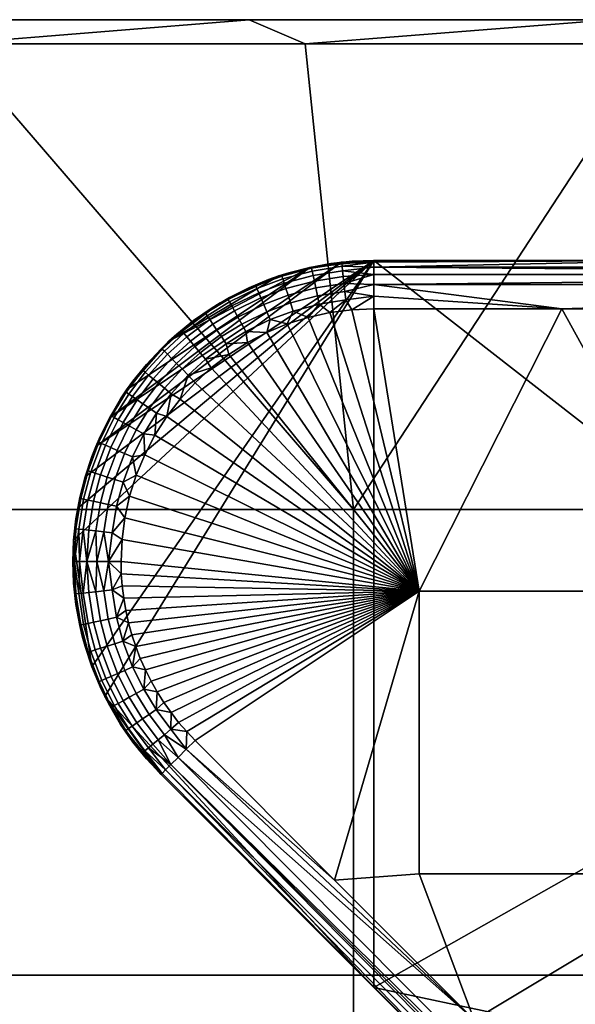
# Model space of a CAD drawing. Header units: millimetres. Extents: x -351 to 349, y -153 to 197.
# Tile 255 of 256: x 214 to 237, y 157 to 197. Entities that reach past the tile are written whole.
import ezdxf

# ---------------------------------------------------------------- set-up
doc = ezdxf.new("R2010")
doc.units = ezdxf.units.MM
doc.header["$MEASUREMENT"] = 0
doc.layers.add('Predefinito', color=7, linetype='Continuous')

msp = doc.modelspace()

# ---------------------------------------------------------------- meshes
at = {"layer": 'Predefinito'}
mesh = msp.add_polyface(dxfattribs=at)
corners = [(208.775, 197.46, 996), (223.775, 197.46, 1004), (223.775, 197.46, 996), (238.775, 197.46, 1004), (238.775, 197.46, 996), (253.775, 197.46, 1004), (253.775, 197.46, 996), (268.775, 197.46, 1004), (268.775, 197.46, 996), (283.775, 197.46, 1004), (208.775, 197.46, 1004), (228.118, 177.126, 1005), (208.175, 177.126, 1005), (208.175, 157.793, 1005), (228.118, 157.793, 1005), (248.061, 177.126, 1005), (248.061, 157.793, 1005), (268.004, 177.126, 1005), (268.004, 157.793, 1005), (287.946, 177.126, 1005), (287.946, 157.793, 1005), (284.775, 196.46, 1005), (270.108, 196.46, 1005), (255.442, 196.46, 1005), (240.775, 196.46, 1005), (226.108, 196.46, 1005), (211.442, 196.46, 1005), (228.118, 177.126, 995), (228.118, 157.793, 995), (208.175, 157.793, 995), (208.175, 177.126, 995), (248.061, 177.126, 995), (248.061, 157.793, 995), (268.004, 177.126, 995), (268.004, 157.793, 995), (284.775, 196.46, 995), (270.108, 196.46, 995), (255.442, 196.46, 995), (240.775, 196.46, 995), (226.108, 196.46, 995), (211.442, 196.46, 995), (208.775, 197.46, 996), (223.775, 197.46, 996), (211.442, 196.46, 995), (238.775, 197.46, 996), (226.108, 196.46, 995), (253.775, 197.46, 996), (240.775, 196.46, 995), (268.775, 197.46, 996), (255.442, 196.46, 995), (283.775, 197.46, 996), (270.108, 196.46, 995), (283.775, 197.46, 1004), (268.775, 197.46, 1004), (270.108, 196.46, 1005), (253.775, 197.46, 1004), (255.442, 196.46, 1005), (238.775, 197.46, 1004), (240.775, 196.46, 1005), (223.775, 197.46, 1004), (226.108, 196.46, 1005), (208.775, 197.46, 1004), (211.442, 196.46, 1005), (196.775, 196.46, 1005)]
mesh.append_faces([[corners[k] for k in face] for face in [(0, 1, 2, 2), (2, 3, 4, 4), (4, 5, 6, 6), (6, 7, 8, 8), (9, 8, 7, 7), (7, 6, 5, 5), (5, 4, 3, 3), (3, 2, 1, 1), (1, 0, 10, 10), (11, 12, 13, 14), (15, 11, 14, 16), (17, 15, 16, 18), (19, 17, 18, 20), (21, 22, 17, 17), (22, 23, 17, 17), (23, 24, 15, 15), (24, 25, 11, 11), (25, 26, 11, 11), (12, 11, 26, 26), (11, 15, 24, 24), (15, 17, 23, 23), (27, 28, 29, 30), (31, 32, 28, 27), (33, 34, 32, 31), (35, 33, 36, 36), (36, 33, 37, 37), (37, 31, 38, 38), (38, 27, 39, 39), (39, 27, 40, 40), (30, 40, 27, 27), (27, 38, 31, 31), (31, 37, 33, 33), (41, 42, 43, 43), (42, 44, 45, 45), (44, 46, 47, 47), (46, 48, 49, 49), (48, 50, 51, 51), (51, 49, 48, 48), (49, 47, 46, 46), (47, 45, 44, 44), (45, 43, 42, 42), (52, 53, 54, 54), (53, 55, 56, 56), (55, 57, 58, 58), (57, 59, 60, 60), (59, 61, 62, 62), (63, 62, 61, 61), (62, 60, 59, 59), (60, 58, 57, 57), (58, 56, 55, 55), (56, 54, 53, 53)]])
mesh = msp.add_polyface(dxfattribs=at)
corners = [(219.084, 180.434, 987.16), (219.637, 181.329, 987.16), (219.931, 181.128, 987.046), (219.396, 180.261, 987.046), (218.794, 180.594, 987.34), (219.363, 181.516, 987.34), (218.54, 180.736, 987.579), (219.123, 181.68, 987.579), (218.599, 179.448, 987.16), (218.926, 179.306, 987.046), (218.295, 179.58, 987.34), (218.027, 179.696, 987.579), (217.809, 179.79, 987.862), (218.332, 180.851, 987.862), (217.639, 179.864, 988.196), (218.169, 180.941, 988.196), (217.525, 179.913, 988.579), (218.061, 181.001, 988.579), (218.196, 178.371, 987.16), (218.535, 178.263, 987.046), (217.88, 178.471, 987.34), (217.602, 178.559, 987.579), (217.376, 178.631, 987.862), (217.92, 177.333, 987.16), (218.268, 177.258, 987.046), (217.596, 177.403, 987.34), (217.736, 176.198, 987.16), (218.09, 176.159, 987.046), (217.407, 176.234, 987.34), (220.352, 180.982, 987), (219.859, 180.21, 987), (219.436, 179.397, 987), (219.086, 178.551, 987), (218.81, 177.677, 987), (218.612, 176.783, 987), (218.493, 175.875, 987), (217.582, 180.152, 989), (217.982, 180.95, 989), (220.352, 180.982, 987), (230.844, 173.73, 987), (219.859, 180.21, 987), (219.436, 179.397, 987), (219.086, 178.551, 987), (218.81, 177.677, 987), (218.612, 176.783, 987), (228.953, 187.46, 995), (216.484, 175.852, 995), (217.241, 170.592, 995), (217.982, 180.95, 989), (217.582, 180.152, 989), (217.982, 180.95, 995)]
mesh.append_faces([[corners[k] for k in face] for face in [(0, 1, 2, 3), (4, 5, 1, 0), (6, 7, 5, 4), (8, 0, 3, 9), (10, 4, 0, 8), (11, 6, 4, 10), (12, 13, 6, 11), (14, 15, 13, 12), (16, 17, 15, 14), (18, 8, 9, 19), (20, 10, 8, 18), (21, 11, 10, 20), (22, 12, 11, 21), (23, 18, 19, 24), (25, 20, 18, 23), (26, 23, 24, 27), (28, 25, 23, 26), (29, 30, 2, 2), (30, 31, 3, 3), (31, 32, 9, 9), (32, 33, 19, 19), (33, 34, 24, 24), (34, 35, 27, 27), (36, 37, 17, 17), (3, 2, 30, 30), (9, 3, 31, 31), (17, 16, 36, 36), (19, 9, 32, 32), (24, 19, 33, 33), (27, 24, 34, 34), (38, 39, 40, 40), (40, 39, 41, 41), (41, 39, 42, 42), (42, 39, 43, 43), (43, 39, 44, 44), (45, 46, 47, 47), (48, 49, 50, 50)]])
mesh = msp.add_polyface(dxfattribs=at)
corners = [(222.272, 184.816, 987.579), (223.17, 185.369, 987.579), (223.311, 185.114, 987.34), (222.435, 184.575, 987.34), (222.139, 185.013, 987.862), (223.054, 185.576, 987.862), (222.034, 185.167, 988.196), (222.964, 185.739, 988.196), (221.964, 185.27, 988.579), (222.904, 185.848, 988.579), (221.735, 183.635, 987.16), (222.621, 184.301, 987.16), (222.821, 184.006, 987.046), (221.963, 183.361, 987.046), (221.523, 183.89, 987.34), (221.337, 184.113, 987.579), (221.185, 184.296, 987.862), (221.066, 184.439, 988.196), (220.987, 184.535, 988.579), (220.991, 182.958, 987.16), (221.243, 182.705, 987.046), (220.758, 183.192, 987.34), (220.552, 183.399, 987.579), (220.385, 183.567, 987.862), (222.93, 183.561, 987), (222.203, 183.003, 987), (221.528, 182.384, 987), (220.909, 181.709, 987), (220.767, 184.407, 989), (221.462, 184.967, 989), (222.195, 185.475, 989), (222.962, 185.931, 989), (220.536, 181.931, 987.046), (227.616, 187.388, 995), (226.296, 187.174, 995), (217.982, 180.95, 995), (222.574, 185.71, 995), (221.462, 184.967, 995), (220.435, 184.108, 995), (218.685, 182.089, 995), (217.404, 179.743, 995), (216.651, 177.179, 995), (216.484, 175.852, 995), (228.953, 187.46, 995), (225.005, 186.82, 995), (222.962, 185.931, 989), (222.195, 185.475, 989), (222.574, 185.71, 995), (221.462, 184.967, 989), (221.462, 184.967, 995), (220.767, 184.407, 989), (220.435, 184.108, 995)]
mesh.append_faces([[corners[k] for k in face] for face in [(0, 1, 2, 3), (4, 5, 1, 0), (6, 7, 5, 4), (8, 9, 7, 6), (10, 11, 12, 13), (14, 3, 11, 10), (15, 0, 3, 14), (16, 4, 0, 15), (17, 6, 4, 16), (18, 8, 6, 17), (19, 10, 13, 20), (21, 14, 10, 19), (22, 15, 14, 21), (23, 16, 15, 22), (24, 25, 13, 13), (25, 26, 20, 20), (26, 27, 20, 20), (28, 29, 18, 18), (29, 30, 8, 8), (30, 31, 9, 9), (9, 8, 30, 30), (13, 12, 24, 24), (8, 18, 29, 29), (20, 13, 25, 25), (32, 20, 27, 27), (33, 34, 35, 35), (36, 37, 38, 38), (39, 35, 34, 34), (35, 40, 33, 33), (41, 42, 43, 43), (34, 38, 39, 39), (38, 44, 36, 36), (45, 46, 47, 47), (46, 48, 49, 49), (48, 50, 49, 49), (51, 49, 50, 50), (49, 47, 46, 46)]])
mesh = msp.add_polyface(dxfattribs=at)
corners = [(225.497, 185.703, 987.16), (226.615, 186, 987.16), (226.689, 185.651, 987.046), (225.606, 185.363, 987.046), (224.51, 185.333, 987.16), (224.65, 185.006, 987.046), (224.38, 185.638, 987.34), (225.396, 186.018, 987.34), (223.472, 184.825, 987.16), (223.645, 184.513, 987.046), (223.311, 185.114, 987.34), (223.17, 185.369, 987.579), (224.265, 185.906, 987.579), (222.621, 184.301, 987.16), (222.821, 184.006, 987.046), (222.435, 184.575, 987.34), (227.129, 185.3, 987), (226.235, 185.102, 987), (225.361, 184.827, 987), (224.515, 184.476, 987), (223.703, 184.053, 987), (222.93, 183.561, 987), (227.79, 185.826, 987.046), (227.129, 185.3, 987), (230.844, 173.73, 987), (226.235, 185.102, 987), (225.361, 184.827, 987), (224.515, 184.476, 987), (223.703, 184.053, 987), (222.93, 183.561, 987), (222.203, 183.003, 987), (221.528, 182.384, 987), (220.909, 181.709, 987), (220.352, 180.982, 987), (219.955, 169.547, 987), (220.233, 169.11, 987), (220.531, 168.689, 987), (220.847, 168.285, 987), (228.953, 187.46, 995), (227.616, 187.388, 995), (217.404, 179.743, 995), (226.296, 187.174, 995), (225.005, 186.82, 995), (220.435, 184.108, 995), (216.959, 178.481, 995), (216.651, 177.179, 995), (217.241, 170.592, 995), (217.775, 169.365, 995), (228.961, 157.273, 995)]
mesh.append_faces([[corners[k] for k in face] for face in [(0, 1, 2, 3), (4, 0, 3, 5), (6, 7, 0, 4), (8, 4, 5, 9), (10, 6, 4, 8), (11, 12, 6, 10), (13, 8, 9, 14), (15, 10, 8, 13), (16, 17, 2, 2), (17, 18, 3, 3), (18, 19, 5, 5), (19, 20, 9, 9), (20, 21, 14, 14), (2, 22, 16, 16), (3, 2, 17, 17), (5, 3, 18, 18), (9, 5, 19, 19), (14, 9, 20, 20), (23, 24, 25, 25), (25, 24, 26, 26), (26, 24, 27, 27), (27, 24, 28, 28), (28, 24, 29, 29), (29, 24, 30, 30), (30, 24, 31, 31), (31, 24, 32, 32), (32, 24, 33, 33), (34, 24, 35, 35), (35, 24, 36, 36), (36, 24, 37, 37), (38, 39, 40, 40), (41, 42, 43, 43), (40, 44, 38, 38), (44, 45, 38, 38), (46, 47, 38, 38), (47, 48, 38, 38)]])
mesh = msp.add_polyface(dxfattribs=at)
corners = [(230.844, 162, 987), (230.844, 173.73, 987), (243.235, 173.73, 987), (243.235, 162, 987), (249.777, 149.649, 987), (244.724, 144.339, 987), (249.924, 151.804, 987), (221.528, 167.535, 987), (227.327, 161.736, 987), (233.126, 155.937, 987), (238.925, 150.138, 987), (220.847, 168.285, 987), (221.18, 167.9, 987), (250.103, 153.463, 987), (250.357, 155.227, 987), (250.663, 156.923, 987), (251.036, 158.632, 987), (251.443, 160.233, 987), (251.941, 161.936, 987), (252.483, 163.572, 987), (253.096, 165.22, 987), (220.114, 166.121, 989), (234.611, 151.624, 989), (220.114, 166.121, 992), (228.961, 157.273, 995), (244.444, 141.79, 993.385), (237.809, 148.426, 995), (244.444, 141.79, 991.771), (228.961, 157.273, 995), (237.809, 148.426, 995), (251.402, 152.511, 995), (251.402, 169.985, 995), (228.953, 187.46, 995), (249.924, 151.804, 987), (251.042, 151.703, 986.979), (249.777, 149.649, 987), (250.103, 153.463, 987), (251.042, 151.703, 986.979), (249.924, 151.804, 987), (227.327, 161.736, 987), (233.126, 155.937, 987), (221.162, 167.169, 987.068), (234.611, 151.624, 989), (220.114, 166.121, 989), (220.162, 166.169, 988.482), (220.303, 166.31, 988), (220.528, 166.535, 987.586), (249.339, 137.357, 987.906), (220.821, 166.828, 987.268), (249.749, 137.767, 987.326), (249.523, 137.54, 987.586)]
mesh.append_faces([[corners[k] for k in face] for face in [(0, 1, 2, 3), (4, 5, 6, 6), (7, 1, 8, 8), (8, 0, 9, 9), (9, 3, 10, 10), (11, 1, 12, 12), (12, 1, 7, 7), (6, 3, 13, 13), (13, 3, 14, 14), (14, 3, 15, 15), (15, 3, 16, 16), (16, 3, 17, 17), (17, 3, 18, 18), (18, 3, 19, 19), (3, 9, 0, 0), (2, 20, 3, 3), (0, 8, 1, 1), (3, 6, 10, 10), (21, 22, 23, 23), (24, 25, 26, 26), (22, 24, 23, 23), (27, 24, 22, 22), (28, 29, 30, 30), (30, 31, 28, 28), (31, 32, 28, 28), (33, 34, 35, 35), (36, 37, 38, 38), (39, 40, 41, 41), (42, 43, 44, 44), (44, 45, 42, 42), (45, 46, 47, 47), (46, 48, 49, 49), (48, 41, 40, 40), (49, 50, 46, 46), (50, 47, 46, 46), (49, 48, 40, 40)]])
mesh = msp.add_polyface(dxfattribs=at)
corners = [(226.615, 186, 987.16), (227.752, 186.181, 987.16), (227.79, 185.826, 987.046), (226.689, 185.651, 987.046), (226.546, 186.324, 987.34), (227.717, 186.51, 987.34), (226.486, 186.609, 987.579), (227.686, 186.8, 987.579), (226.437, 186.841, 987.862), (227.66, 187.036, 987.862), (226.398, 187.024, 988.196), (227.641, 187.221, 988.196), (226.372, 187.145, 988.579), (227.627, 187.344, 988.579), (225.396, 186.018, 987.34), (225.497, 185.703, 987.16), (225.307, 186.295, 987.579), (225.234, 186.521, 987.862), (225.177, 186.699, 988.196), (225.139, 186.817, 988.579), (224.265, 185.906, 987.579), (224.38, 185.638, 987.34), (224.172, 186.124, 987.862), (224.098, 186.295, 988.196), (224.049, 186.409, 988.579), (223.054, 185.576, 987.862), (223.17, 185.369, 987.579), (222.964, 185.739, 988.196), (222.904, 185.848, 988.579), (222.962, 185.931, 989), (223.76, 186.33, 989), (224.584, 186.672, 989), (225.431, 186.953, 989), (226.296, 187.174, 989), (227.174, 187.333, 989), (228.061, 187.428, 989), (225.005, 186.82, 995), (223.76, 186.33, 995), (222.574, 185.71, 995), (226.296, 187.174, 989), (225.431, 186.953, 989), (226.296, 187.174, 995), (224.584, 186.672, 989), (225.005, 186.82, 995), (223.76, 186.33, 989), (223.76, 186.33, 995), (222.962, 185.931, 989), (222.574, 185.71, 995), (228.953, 187.46, 992)]
mesh.append_faces([[corners[k] for k in face] for face in [(0, 1, 2, 3), (4, 5, 1, 0), (6, 7, 5, 4), (8, 9, 7, 6), (10, 11, 9, 8), (12, 13, 11, 10), (14, 4, 0, 15), (16, 6, 4, 14), (17, 8, 6, 16), (18, 10, 8, 17), (19, 12, 10, 18), (20, 16, 14, 21), (22, 17, 16, 20), (23, 18, 17, 22), (24, 19, 18, 23), (25, 22, 20, 26), (27, 23, 22, 25), (28, 24, 23, 27), (29, 30, 28, 28), (30, 31, 24, 24), (31, 32, 19, 19), (32, 33, 12, 12), (33, 34, 12, 12), (34, 35, 13, 13), (13, 12, 34, 34), (12, 19, 32, 32), (19, 24, 31, 31), (24, 28, 30, 30), (36, 37, 38, 38), (39, 40, 41, 41), (40, 42, 43, 43), (42, 44, 45, 45), (44, 46, 45, 45), (47, 45, 46, 46), (45, 43, 42, 42), (43, 41, 40, 40), (48, 39, 41, 41)]])
mesh = msp.add_polyface(dxfattribs=at)
corners = [(228.953, 185.46, 987), (228.037, 185.42, 987), (228.953, 185.977, 987.068), (227.129, 185.3, 987), (227.79, 185.826, 987.046), (228.953, 187.46, 989), (228.953, 187.392, 988.482), (228.061, 187.428, 989), (228.953, 187.192, 988), (227.641, 187.221, 988.196), (228.953, 186.874, 987.586), (227.66, 187.036, 987.862), (228.953, 186.46, 987.268), (227.717, 186.51, 987.34), (227.752, 186.181, 987.16), (227.686, 186.8, 987.579), (227.627, 187.344, 988.579), (228.953, 185.46, 987), (230.844, 173.73, 987), (228.037, 185.42, 987), (227.129, 185.3, 987), (252.392, 185.46, 987), (243.235, 173.73, 987), (244.579, 185.46, 987), (236.766, 185.46, 987), (228.953, 187.46, 989), (228.953, 187.46, 992), (241.974, 187.46, 989), (228.953, 187.46, 995), (241.118, 187.46, 995), (253.283, 187.46, 995), (253.283, 187.46, 993.044), (253.283, 187.46, 991.088), (241.118, 187.46, 995), (228.953, 187.46, 995), (251.402, 169.985, 995), (228.953, 187.46, 989), (228.061, 187.428, 989), (228.953, 187.46, 992), (227.174, 187.333, 989), (226.296, 187.174, 989), (228.953, 187.46, 995), (227.616, 187.388, 995), (226.296, 187.174, 995), (228.953, 185.46, 987), (228.953, 185.977, 987.068), (236.766, 185.46, 987), (228.953, 186.46, 987.268), (228.953, 186.874, 987.586), (268.018, 186.874, 987.586), (228.953, 187.192, 988), (228.953, 187.392, 988.482), (241.974, 187.46, 989), (228.953, 187.46, 989)]
mesh.append_faces([[corners[k] for k in face] for face in [(0, 1, 2, 2), (1, 3, 4, 4), (5, 6, 7, 7), (6, 8, 9, 9), (8, 10, 11, 11), (10, 12, 13, 13), (12, 2, 14, 14), (4, 14, 2, 2), (14, 13, 12, 12), (13, 15, 10, 10), (15, 11, 10, 10), (11, 9, 8, 8), (9, 16, 6, 6), (2, 1, 4, 4), (7, 6, 16, 16), (17, 18, 19, 19), (19, 18, 20, 20), (21, 22, 23, 23), (23, 22, 24, 24), (24, 18, 17, 17), (18, 24, 22, 22), (25, 26, 27, 27), (28, 29, 26, 26), (30, 31, 29, 29), (26, 29, 27, 27), (27, 29, 32, 32), (33, 34, 35, 35), (36, 37, 38, 38), (37, 39, 38, 38), (39, 40, 38, 38), (41, 38, 42, 42), (43, 42, 38, 38), (44, 45, 46, 46), (45, 47, 46, 46), (47, 48, 49, 49), (50, 51, 52, 52), (51, 53, 52, 52)]])
mesh = msp.add_polyface(dxfattribs=at)
corners = [(260.205, 185.46, 987), (260.938, 178.507, 987), (252.392, 185.46, 987), (254.482, 168.41, 987), (243.235, 173.73, 987), (255.203, 169.857, 987), (256.079, 171.472, 987), (256.918, 172.893, 987), (257.871, 174.384, 987), (258.846, 175.796, 987), (259.89, 177.199, 987), (241.974, 187.46, 989), (253.283, 187.46, 991.088), (254.996, 187.46, 989), (265.448, 187.46, 995), (253.283, 187.46, 993.044), (253.283, 187.46, 995), (241.118, 187.46, 995), (265.448, 187.46, 995), (253.283, 187.46, 995), (251.402, 169.985, 995), (241.118, 187.46, 995), (257.12, 170.881, 986.976), (258.197, 170.27, 986.901), (257.367, 168.734, 986.901), (256.266, 169.306, 986.976), (258.991, 171.621, 986.901), (260.001, 171.002, 986.781), (259.228, 169.684, 986.781), (257.937, 172.268, 986.976), (258.864, 173.723, 986.976), (259.893, 173.039, 986.902), (259.89, 177.199, 987), (260.832, 176.471, 986.976), (258.846, 175.796, 987), (259.814, 175.102, 986.976), (257.871, 174.384, 987), (256.918, 172.893, 987), (256.079, 171.472, 987), (255.203, 169.857, 987), (228.953, 186.874, 987.586), (228.953, 187.192, 988), (268.018, 186.874, 987.586), (252.392, 185.46, 987), (244.579, 185.46, 987), (268.018, 185.977, 987.068), (236.766, 185.46, 987), (241.974, 187.46, 989), (254.996, 187.46, 989), (268.018, 187.392, 988.482), (268.018, 187.192, 988), (268.018, 186.46, 987.268), (228.953, 186.46, 987.268)]
mesh.append_faces([[corners[k] for k in face] for face in [(0, 1, 2, 2), (3, 4, 5, 5), (5, 4, 6, 6), (6, 4, 7, 7), (7, 2, 8, 8), (8, 2, 9, 9), (9, 2, 10, 10), (10, 2, 1, 1), (2, 7, 4, 4), (11, 12, 13, 13), (14, 15, 16, 16), (12, 17, 15, 15), (18, 19, 20, 20), (19, 21, 20, 20), (22, 23, 24, 25), (26, 27, 28, 23), (29, 26, 23, 22), (30, 31, 26, 29), (32, 33, 34, 34), (34, 35, 36, 36), (36, 30, 37, 37), (37, 29, 38, 38), (38, 22, 39, 39), (25, 39, 22, 22), (22, 38, 29, 29), (29, 37, 30, 30), (30, 36, 35, 35), (40, 41, 42, 42), (43, 44, 45, 45), (44, 46, 45, 45), (47, 48, 49, 49), (49, 50, 47, 47), (50, 42, 41, 41), (42, 51, 52, 52), (51, 45, 46, 46), (46, 52, 51, 51), (41, 47, 50, 50)]])
mesh = msp.add_polyface(dxfattribs=at)
corners = [(220.253, 183.699, 988.196), (221.066, 184.439, 988.196), (221.185, 184.296, 987.862), (220.385, 183.567, 987.862), (220.166, 183.787, 988.579), (220.987, 184.535, 988.579), (220.262, 182.158, 987.16), (220.991, 182.958, 987.16), (221.243, 182.705, 987.046), (220.536, 181.931, 987.046), (220.007, 182.37, 987.34), (220.758, 183.192, 987.34), (219.783, 182.555, 987.579), (220.552, 183.399, 987.579), (219.6, 182.707, 987.862), (219.456, 182.826, 988.196), (219.361, 182.905, 988.579), (219.637, 181.329, 987.16), (219.931, 181.128, 987.046), (219.363, 181.516, 987.34), (219.123, 181.68, 987.579), (218.927, 181.814, 987.862), (218.773, 181.919, 988.196), (218.671, 181.989, 988.579), (218.332, 180.851, 987.862), (218.54, 180.736, 987.579), (218.169, 180.941, 988.196), (218.061, 181.001, 988.579), (220.909, 181.709, 987), (220.352, 180.982, 987), (217.982, 180.95, 989), (218.437, 181.718, 989), (218.946, 182.451, 989), (219.506, 183.146, 989), (220.114, 183.799, 989), (220.767, 184.407, 989), (220.435, 184.108, 995), (219.506, 183.146, 995), (218.685, 182.089, 995), (220.767, 184.407, 989), (220.114, 183.799, 989), (220.435, 184.108, 995), (219.506, 183.146, 989), (219.506, 183.146, 995), (218.946, 182.451, 989), (218.437, 181.718, 989), (218.685, 182.089, 995), (217.982, 180.95, 989), (217.982, 180.95, 995)]
mesh.append_faces([[corners[k] for k in face] for face in [(0, 1, 2, 3), (4, 5, 1, 0), (6, 7, 8, 9), (10, 11, 7, 6), (12, 13, 11, 10), (14, 3, 13, 12), (15, 0, 3, 14), (16, 4, 0, 15), (17, 6, 9, 18), (19, 10, 6, 17), (20, 12, 10, 19), (21, 14, 12, 20), (22, 15, 14, 21), (23, 16, 15, 22), (24, 21, 20, 25), (26, 22, 21, 24), (27, 23, 22, 26), (28, 29, 9, 9), (30, 31, 27, 27), (31, 32, 23, 23), (32, 33, 16, 16), (33, 34, 4, 4), (34, 35, 4, 4), (5, 4, 35, 35), (4, 16, 33, 33), (18, 9, 29, 29), (16, 23, 32, 32), (23, 27, 31, 31), (36, 37, 38, 38), (39, 40, 41, 41), (40, 42, 43, 43), (42, 44, 43, 43), (44, 45, 46, 46), (45, 47, 48, 48), (48, 46, 45, 45), (46, 43, 44, 44), (43, 41, 40, 40)]])
mesh = msp.add_polyface(dxfattribs=at)
corners = [(217.198, 178.687, 988.196), (217.639, 179.864, 988.196), (217.809, 179.79, 987.862), (217.376, 178.631, 987.862), (217.08, 178.725, 988.579), (217.525, 179.913, 988.579), (217.312, 177.464, 987.579), (217.602, 178.559, 987.579), (217.88, 178.471, 987.34), (217.596, 177.403, 987.34), (217.079, 177.514, 987.862), (216.897, 177.553, 988.196), (216.776, 177.579, 988.579), (217.117, 176.266, 987.579), (217.407, 176.234, 987.34), (216.881, 176.292, 987.862), (216.696, 176.313, 988.196), (216.573, 176.326, 988.579), (217.453, 174.96, 987.268), (217.038, 174.96, 987.586), (216.721, 174.96, 988), (216.521, 174.96, 988.482), (216.484, 175.852, 989), (216.58, 176.739, 989), (216.738, 177.617, 989), (216.959, 178.481, 989), (217.241, 179.328, 989), (217.582, 180.152, 989), (217.582, 180.152, 989), (217.241, 179.328, 989), (217.404, 179.743, 995), (216.959, 178.481, 989), (216.959, 178.481, 995), (216.738, 177.617, 989), (216.58, 176.739, 989), (216.651, 177.179, 995), (216.484, 175.852, 989), (216.484, 175.852, 995), (216.453, 174.96, 989), (217.982, 180.95, 995)]
mesh.append_faces([[corners[k] for k in face] for face in [(0, 1, 2, 3), (4, 5, 1, 0), (6, 7, 8, 9), (10, 3, 7, 6), (11, 0, 3, 10), (12, 4, 0, 11), (13, 6, 9, 14), (15, 10, 6, 13), (16, 11, 10, 15), (17, 12, 11, 16), (18, 19, 14, 14), (19, 20, 15, 15), (20, 21, 16, 16), (22, 23, 17, 17), (23, 24, 12, 12), (24, 25, 12, 12), (25, 26, 4, 4), (26, 27, 5, 5), (5, 4, 26, 26), (4, 12, 25, 25), (13, 14, 19, 19), (15, 13, 19, 19), (16, 15, 20, 20), (12, 17, 23, 23), (17, 16, 21, 21), (21, 22, 17, 17), (28, 29, 30, 30), (29, 31, 32, 32), (31, 33, 32, 32), (33, 34, 35, 35), (34, 36, 37, 37), (36, 38, 37, 37), (37, 35, 34, 34), (35, 32, 33, 33), (32, 30, 29, 29), (30, 39, 28, 28)]])
mesh = msp.add_polyface(dxfattribs=at)
corners = [(168.289, 119.126, 1005), (148.346, 119.126, 1005), (148.346, 99.793, 1005), (168.289, 99.793, 1005), (168.289, 138.46, 1005), (148.346, 138.46, 1005), (168.289, 157.793, 1005), (148.346, 157.793, 1005), (168.289, 177.126, 1005), (148.346, 177.126, 1005), (188.232, 119.126, 1005), (188.232, 99.793, 1005), (188.232, 138.46, 1005), (188.232, 157.793, 1005), (188.232, 177.126, 1005), (208.175, 119.126, 1005), (208.175, 99.793, 1005), (208.175, 138.46, 1005), (208.175, 157.793, 1005), (228.118, 119.126, 1005), (228.118, 99.793, 1005), (228.118, 138.46, 1005), (228.118, 157.793, 1005), (248.061, 119.126, 1005), (248.061, 99.793, 1005), (248.061, 138.46, 1005), (248.061, 157.793, 1005), (268.004, 119.126, 1005), (268.004, 99.793, 1005), (268.004, 138.46, 1005), (268.004, 157.793, 1005), (287.946, 119.126, 1005), (287.946, 99.793, 1005), (287.946, 138.46, 1005), (287.946, 157.793, 1005), (148.346, 99.793, 995), (148.346, 80.46, 995), (128.403, 80.46, 995), (128.403, 99.793, 995), (148.346, 119.126, 995), (128.403, 119.126, 995), (148.346, 138.46, 995), (128.403, 138.46, 995), (148.346, 157.793, 995), (128.403, 157.793, 995), (168.289, 99.793, 995), (168.289, 80.46, 995), (168.289, 119.126, 995), (168.289, 138.46, 995), (168.289, 157.793, 995), (188.232, 99.793, 995), (188.232, 80.46, 995), (188.232, 119.126, 995), (188.232, 138.46, 995), (188.232, 157.793, 995), (208.175, 99.793, 995), (208.175, 80.46, 995), (208.175, 119.126, 995), (208.175, 138.46, 995), (208.175, 157.793, 995), (228.118, 99.793, 995), (228.118, 80.46, 995), (228.118, 119.126, 995), (228.118, 138.46, 995), (228.118, 157.793, 995), (248.061, 99.793, 995), (248.061, 80.46, 995), (248.061, 119.126, 995), (248.061, 138.46, 995), (248.061, 157.793, 995), (268.004, 99.793, 995), (268.004, 80.46, 995), (268.004, 119.126, 995), (268.004, 138.46, 995), (268.004, 157.793, 995)]
mesh.append_faces([[corners[k] for k in face] for face in [(0, 1, 2, 3), (4, 5, 1, 0), (6, 7, 5, 4), (8, 9, 7, 6), (10, 0, 3, 11), (12, 4, 0, 10), (13, 6, 4, 12), (14, 8, 6, 13), (15, 10, 11, 16), (17, 12, 10, 15), (18, 13, 12, 17), (19, 15, 16, 20), (21, 17, 15, 19), (22, 18, 17, 21), (23, 19, 20, 24), (25, 21, 19, 23), (26, 22, 21, 25), (27, 23, 24, 28), (29, 25, 23, 27), (30, 26, 25, 29), (31, 27, 28, 32), (33, 29, 27, 31), (34, 30, 29, 33), (35, 36, 37, 38), (39, 35, 38, 40), (41, 39, 40, 42), (43, 41, 42, 44), (45, 46, 36, 35), (47, 45, 35, 39), (48, 47, 39, 41), (49, 48, 41, 43), (50, 51, 46, 45), (52, 50, 45, 47), (53, 52, 47, 48), (54, 53, 48, 49), (55, 56, 51, 50), (57, 55, 50, 52), (58, 57, 52, 53), (59, 58, 53, 54), (60, 61, 56, 55), (62, 60, 55, 57), (63, 62, 57, 58), (64, 63, 58, 59), (65, 66, 61, 60), (67, 65, 60, 62), (68, 67, 62, 63), (69, 68, 63, 64), (70, 71, 66, 65), (72, 70, 65, 67), (73, 72, 67, 68), (74, 73, 68, 69)]])
mesh = msp.add_polyface(dxfattribs=at)
corners = [(218.493, 175.875, 987), (218.453, 174.96, 987), (217.935, 174.96, 987.068), (217.453, 174.96, 987.268), (217.736, 176.198, 987.16), (218.09, 176.159, 987.046), (218.612, 176.783, 987), (230.844, 173.73, 987), (218.493, 175.875, 987), (218.453, 174.96, 987), (218.465, 174.455, 987), (218.501, 173.948, 987), (218.563, 173.439, 987), (218.65, 172.931, 987), (218.763, 172.425, 987), (218.901, 171.924, 987), (219.064, 171.429, 987), (219.252, 170.942, 987), (219.464, 170.464, 987), (219.698, 169.999, 987), (217.922, 172.577, 987.16), (217.733, 173.743, 987.16), (218.088, 173.782, 987.046), (218.27, 172.652, 987.046), (217.598, 172.507, 987.34), (217.404, 173.708, 987.34), (218.195, 171.551, 987.16), (218.534, 171.659, 987.046), (217.879, 171.451, 987.34), (217.601, 171.363, 987.579), (217.314, 172.445, 987.579), (218.61, 170.446, 987.16), (218.936, 170.589, 987.046), (218.306, 170.314, 987.34), (217.453, 174.96, 987.268), (217.935, 174.96, 987.068), (218.453, 174.96, 987), (218.465, 174.455, 987), (218.501, 173.948, 987), (218.563, 173.439, 987), (218.65, 172.931, 987), (218.763, 172.425, 987), (218.901, 171.924, 987), (219.064, 171.429, 987), (219.252, 170.942, 987)]
mesh.append_faces([[corners[k] for k in face] for face in [(0, 1, 2, 2), (2, 3, 4, 4), (4, 5, 2, 2), (5, 0, 2, 2), (6, 7, 8, 8), (8, 7, 9, 9), (9, 7, 10, 10), (10, 7, 11, 11), (11, 7, 12, 12), (12, 7, 13, 13), (13, 7, 14, 14), (14, 7, 15, 15), (15, 7, 16, 16), (16, 7, 17, 17), (17, 7, 18, 18), (18, 7, 19, 19), (20, 21, 22, 23), (24, 25, 21, 20), (26, 20, 23, 27), (28, 24, 20, 26), (29, 30, 24, 28), (31, 26, 27, 32), (33, 28, 26, 31), (34, 35, 21, 21), (35, 36, 37, 37), (37, 38, 22, 22), (38, 39, 22, 22), (39, 40, 23, 23), (40, 41, 23, 23), (41, 42, 27, 27), (42, 43, 27, 27), (43, 44, 32, 32), (22, 21, 35, 35), (23, 22, 39, 39), (27, 23, 41, 41), (32, 27, 43, 43), (35, 37, 22, 22)]])
mesh = msp.add_polyface(dxfattribs=at)
corners = [(216.521, 174.96, 988.482), (216.453, 174.96, 989), (216.484, 175.852, 989), (217.407, 176.234, 987.34), (217.736, 176.198, 987.16), (217.453, 174.96, 987.268), (216.484, 175.852, 995), (216.461, 174.514, 995), (216.58, 173.181, 995), (216.841, 171.868, 995), (217.241, 170.592, 995), (216.453, 174.96, 989), (216.484, 174.068, 989), (216.461, 174.514, 995), (216.58, 173.181, 989), (216.58, 173.181, 995), (216.738, 172.303, 989), (216.959, 171.438, 989), (216.841, 171.868, 995), (217.241, 170.592, 995), (216.484, 175.852, 995), (217.314, 172.445, 987.579), (217.115, 173.676, 987.579), (217.404, 173.708, 987.34), (217.598, 172.507, 987.34), (217.081, 172.395, 987.862), (216.878, 173.651, 987.862), (216.899, 172.356, 988.196), (216.693, 173.631, 988.196), (216.778, 172.33, 988.579), (216.57, 173.617, 988.579), (217.375, 171.291, 987.862), (217.601, 171.363, 987.579), (217.197, 171.235, 988.196), (217.079, 171.197, 988.579), (216.453, 174.96, 989), (216.521, 174.96, 988.482), (216.484, 174.068, 989), (216.721, 174.96, 988), (217.038, 174.96, 987.586), (217.453, 174.96, 987.268), (217.241, 170.592, 989), (216.959, 171.438, 989), (216.738, 172.303, 989), (216.58, 173.181, 989), (217.733, 173.743, 987.16)]
mesh.append_faces([[corners[k] for k in face] for face in [(0, 1, 2, 2), (3, 4, 5, 5), (6, 7, 8, 8), (8, 9, 10, 10), (6, 8, 10, 10), (11, 12, 13, 13), (12, 14, 15, 15), (14, 16, 15, 15), (16, 17, 18, 18), (19, 18, 17, 17), (18, 15, 16, 16), (15, 13, 12, 12), (13, 20, 11, 11), (21, 22, 23, 24), (25, 26, 22, 21), (27, 28, 26, 25), (29, 30, 28, 27), (31, 25, 21, 32), (33, 27, 25, 31), (34, 29, 27, 33), (35, 36, 37, 37), (36, 38, 28, 28), (38, 39, 26, 26), (39, 40, 23, 23), (41, 42, 34, 34), (42, 43, 29, 29), (43, 44, 29, 29), (44, 37, 30, 30), (45, 23, 40, 40), (23, 22, 39, 39), (22, 26, 39, 39), (26, 28, 38, 38), (30, 29, 44, 44), (28, 30, 36, 36), (29, 34, 42, 42), (37, 36, 30, 30)]])
mesh = msp.add_polyface(dxfattribs=at)
corners = [(219.698, 169.999, 987), (230.844, 173.73, 987), (219.955, 169.547, 987), (216.959, 171.438, 989), (217.241, 170.592, 989), (217.241, 170.592, 995), (217.582, 169.767, 989), (217.982, 168.969, 989), (217.775, 169.365, 995), (218.437, 168.202, 989), (218.437, 168.202, 995), (218.039, 170.197, 987.579), (217.601, 171.363, 987.579), (217.879, 171.451, 987.34), (218.306, 170.314, 987.34), (217.821, 170.102, 987.862), (217.375, 171.291, 987.862), (217.651, 170.028, 988.196), (217.197, 171.235, 988.196), (217.537, 169.978, 988.579), (217.079, 171.197, 988.579), (219.083, 169.488, 987.16), (218.61, 170.446, 987.16), (218.936, 170.589, 987.046), (219.394, 169.661, 987.046), (218.793, 169.328, 987.34), (218.538, 169.186, 987.579), (218.331, 169.071, 987.862), (218.168, 168.981, 988.196), (218.059, 168.921, 988.579), (219.622, 168.613, 987.16), (219.916, 168.814, 987.046), (219.348, 168.427, 987.34), (219.107, 168.263, 987.579), (218.91, 168.13, 987.862), (218.756, 168.025, 988.196), (218.654, 167.955, 988.579), (219.252, 170.942, 987), (219.464, 170.464, 987), (219.698, 169.999, 987), (219.955, 169.547, 987), (220.233, 169.11, 987), (220.531, 168.689, 987), (218.437, 168.202, 989), (217.982, 168.969, 989), (217.582, 169.767, 989), (217.241, 170.592, 989), (220.528, 167.999, 987.046)]
mesh.append_faces([[corners[k] for k in face] for face in [(0, 1, 2, 2), (3, 4, 5, 5), (4, 6, 5, 5), (6, 7, 8, 8), (7, 9, 10, 10), (10, 8, 7, 7), (8, 5, 6, 6), (11, 12, 13, 14), (15, 16, 12, 11), (17, 18, 16, 15), (19, 20, 18, 17), (21, 22, 23, 24), (25, 14, 22, 21), (26, 11, 14, 25), (27, 15, 11, 26), (28, 17, 15, 27), (29, 19, 17, 28), (30, 21, 24, 31), (32, 25, 21, 30), (33, 26, 25, 32), (34, 27, 26, 33), (35, 28, 27, 34), (36, 29, 28, 35), (37, 38, 23, 23), (38, 39, 24, 24), (39, 40, 24, 24), (40, 41, 31, 31), (41, 42, 31, 31), (43, 44, 29, 29), (44, 45, 29, 29), (45, 46, 19, 19), (20, 19, 46, 46), (24, 23, 38, 38), (19, 29, 45, 45), (31, 24, 40, 40), (29, 36, 43, 43), (47, 31, 42, 42)]])
mesh = msp.add_polyface(dxfattribs=at)
corners = [(220.114, 166.121, 992), (228.961, 157.273, 995), (220.114, 166.121, 995), (220.114, 166.121, 995), (228.961, 157.273, 995), (217.775, 169.365, 995), (218.437, 168.202, 995), (219.22, 167.116, 995), (220.114, 166.121, 989), (220.114, 166.121, 992), (219.506, 166.774, 989), (220.114, 166.121, 995), (219.22, 167.116, 995), (218.437, 168.202, 989), (218.946, 167.469, 989), (218.437, 168.202, 995), (220.253, 167.772, 987.16), (219.622, 168.613, 987.16), (219.916, 168.814, 987.046), (220.528, 167.999, 987.046), (219.998, 167.561, 987.34), (219.348, 168.427, 987.34), (219.773, 167.375, 987.579), (219.107, 168.263, 987.579), (219.59, 167.224, 987.862), (218.91, 168.13, 987.862), (219.447, 167.105, 988.196), (218.756, 168.025, 988.196), (219.351, 167.026, 988.579), (218.654, 167.955, 988.579), (220.531, 168.689, 987), (220.847, 168.285, 987), (221.18, 167.9, 987), (221.528, 167.535, 987), (221.162, 167.169, 987.068), (220.114, 166.121, 989), (219.506, 166.774, 989), (220.162, 166.169, 988.482), (218.946, 167.469, 989), (218.437, 168.202, 989), (220.821, 166.828, 987.268), (220.528, 166.535, 987.586), (220.303, 166.31, 988), (221.528, 167.535, 987), (227.327, 161.736, 987), (221.162, 167.169, 987.068)]
mesh.append_faces([[corners[k] for k in face] for face in [(0, 1, 2, 2), (3, 4, 5, 5), (5, 6, 3, 3), (6, 7, 3, 3), (8, 9, 10, 10), (9, 11, 12, 12), (13, 14, 9, 9), (14, 10, 9, 9), (12, 15, 9, 9), (15, 13, 9, 9), (16, 17, 18, 19), (20, 21, 17, 16), (22, 23, 21, 20), (24, 25, 23, 22), (26, 27, 25, 24), (28, 29, 27, 26), (30, 31, 19, 19), (31, 32, 19, 19), (32, 33, 34, 34), (35, 36, 37, 37), (36, 38, 28, 28), (38, 39, 29, 29), (34, 40, 16, 16), (40, 41, 20, 20), (41, 42, 24, 24), (42, 37, 26, 26), (16, 19, 34, 34), (20, 16, 40, 40), (22, 20, 41, 41), (24, 22, 41, 41), (26, 24, 42, 42), (29, 28, 38, 38), (28, 26, 37, 37), (19, 32, 34, 34), (37, 36, 28, 28), (43, 44, 45, 45)]])
mesh = msp.add_polyface(dxfattribs=at)
corners = [(250.523, 138.54, 987), (244.724, 144.339, 987), (250.425, 139.091, 987), (250.119, 141.143, 987), (249.893, 143.29, 987), (249.761, 145.448, 987), (249.724, 147.573, 987), (249.777, 149.649, 987), (238.925, 150.138, 987), (249.924, 151.804, 987), (249.108, 137.126, 989), (244.444, 141.79, 990.156), (234.611, 151.624, 989), (250.624, 135.611, 988.978), (237.809, 148.426, 995), (244.444, 141.79, 993.385), (246.656, 139.579, 995), (244.444, 141.79, 991.771), (228.961, 157.273, 995), (237.809, 148.426, 995), (246.656, 139.579, 995), (251.402, 152.511, 995), (249.777, 149.649, 987), (251.002, 149.592, 986.975), (249.724, 147.573, 987), (250.982, 145.495, 986.975), (249.761, 145.448, 987), (251.109, 143.391, 986.975), (249.893, 143.29, 987), (251.328, 141.298, 986.975), (250.119, 141.143, 987), (250.425, 139.091, 987), (251.625, 139.296, 986.975), (250.523, 138.54, 987), (251.248, 137.771, 986.995), (250.948, 147.568, 986.975), (233.126, 155.937, 987), (238.925, 150.138, 987), (250.002, 138.02, 987.14), (244.724, 144.339, 987), (250.523, 138.54, 987), (250.265, 138.283, 987.033), (249.108, 137.126, 989), (234.611, 151.624, 989), (249.132, 137.15, 988.636), (249.749, 137.767, 987.326), (249.339, 137.357, 987.906), (249.208, 137.226, 988.264), (220.303, 166.31, 988), (250.523, 138.54, 987), (251.248, 137.771, 986.995), (250.265, 138.283, 987.033), (251.974, 137, 986.979), (250.002, 138.02, 987.14)]
mesh.append_faces([[corners[k] for k in face] for face in [(0, 1, 2, 2), (2, 1, 3, 3), (3, 1, 4, 4), (4, 1, 5, 5), (5, 1, 6, 6), (6, 1, 7, 7), (8, 9, 1, 1), (10, 11, 12, 12), (13, 11, 10, 10), (14, 15, 16, 16), (17, 12, 11, 11), (15, 18, 17, 17), (19, 20, 21, 21), (22, 23, 24, 24), (24, 25, 26, 26), (26, 27, 28, 28), (28, 29, 30, 30), (30, 29, 31, 31), (31, 32, 33, 33), (33, 32, 34, 34), (35, 24, 23, 23), (25, 24, 35, 35), (27, 26, 25, 25), (29, 28, 27, 27), (36, 37, 38, 38), (37, 39, 38, 38), (39, 40, 41, 41), (42, 43, 44, 44), (41, 38, 39, 39), (38, 45, 36, 36), (46, 47, 43, 43), (47, 44, 43, 43), (43, 48, 46, 46), (49, 50, 51, 51), (50, 52, 51, 51), (53, 51, 52, 52)]])

doc.saveas('drawing.dxf')
